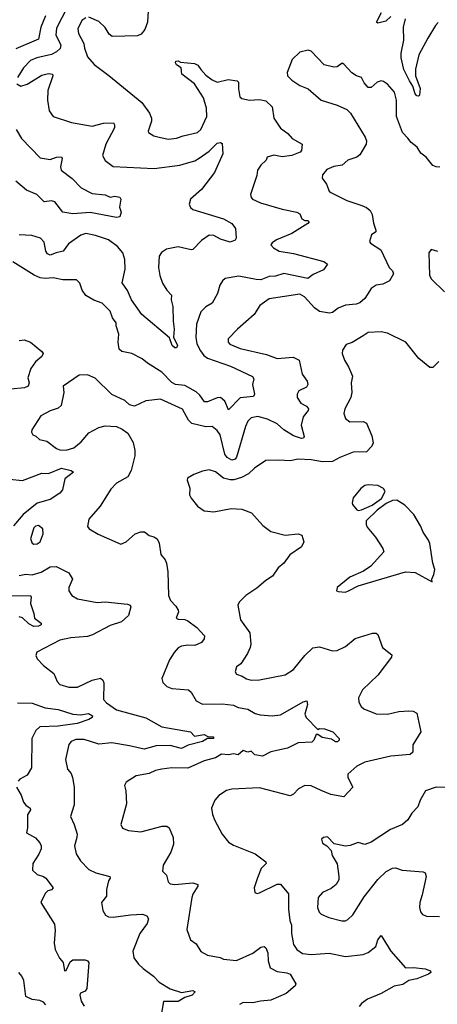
# Model space of a CAD drawing. Extents: x 1954683 to 2060285, y 904798 to 1016299.
# Tile 231 of 256: x 1983588 to 1986162, y 981828 to 987891. Entities that reach past the tile are written whole.
import ezdxf

# ---------------------------------------------------------------- set-up
doc = ezdxf.new("R2010")
doc.units = 0

msp = doc.modelspace()

# ---------------------------------------------------------------- linework, layer by layer
at = {"layer": '0CON10XD'}
for points in [[(1983748.1, 987915), (1983718.2, 987845), (1983705, 987770.5), (1983565, 987710.5)], [(1983881.2, 987965), (1983815, 987839.2), (1983810, 987795), (1983842.4, 987735), (1983836.9, 987713.1), (1983815, 987692), (1983785, 987675.3), (1983693.6, 987656.4), (1983655, 987638.5), (1983612.5, 987595), (1983574.4, 987535)], [(1984379.1, 987945), (1984375, 987876.2), (1984358.9, 987831.1), (1984337.7, 987802.3), (1984315, 987791.8), (1984157.1, 987787.1), (1984140.5, 987800.5), (1984115, 987841.9), (1984075, 987878.9), (1984015, 987906.5)], [(1985875, 987911.1), (1985845, 987880.7), (1985795, 987868.5), (1985786.9, 987875), (1985817.4, 987935)], [(1983995, 987901.5), (1983970.6, 987885), (1983946.4, 987835), (1983950.4, 987805), (1983983.6, 987743.6), (1983986.9, 987715), (1984005, 987662.5), (1984046.2, 987615), (1984137.9, 987547.9), (1984340, 987380), (1984387.1, 987315), (1984399.4, 987285), (1984400, 987265), (1984380, 987205), (1984382, 987195), (1984415.4, 987175.4), (1984455, 987164.4), (1984505, 987155.6), (1984555, 987160.9), (1984595, 987176.2), (1984684.8, 987195.2), (1984705.4, 987215), (1984741.8, 987295), (1984738.4, 987345), (1984720.1, 987410.1), (1984665.3, 987495.3), (1984586.7, 987555), (1984582.5, 987595), (1984555, 987612.5), (1984547.5, 987625), (1984550, 987635), (1984565, 987637.5), (1984578.3, 987628.3), (1984665, 987620.8), (1984685, 987610), (1984704.5, 987584.5), (1984735, 987549.4), (1984775, 987520), (1984805, 987506.4), (1984873, 987523), (1984928.8, 987515), (1984937.1, 987505), (1984936, 987465), (1984943.8, 987415), (1984957.5, 987405), (1985005, 987394.4), (1985065, 987400), (1985105, 987391.2), (1985143.3, 987355), (1985154.2, 987285), (1985195, 987222), (1985240.2, 987190.2), (1985268.1, 987158.1), (1985328, 987125), (1985324, 987085), (1985316.2, 987075), (1985265, 987054.2), (1985205, 987046.9), (1985155, 987055.7), (1985113.8, 987045), (1985108, 987025), (1985075, 986994.2), (1985054.5, 986965), (1985049.8, 986930.2), (1985010, 986815), (1985013.8, 986795), (1985023.8, 986785), (1985072.4, 986762.4), (1985205, 986723.8), (1985295, 986705.5), (1985313.8, 986695), (1985326.2, 986665), (1985345, 986654), (1985363.3, 986653.3), (1985372.5, 986645), (1985363.8, 986635), (1985265, 986573.5), (1985171.2, 986535), (1985143.2, 986516.8), (1985136.7, 986505), (1985151.2, 986485), (1985186.7, 986465), (1985275, 986451.8), (1985462.5, 986402.5), (1985484, 986385), (1985459.7, 986350.3), (1985397.3, 986322.7), (1985363.3, 986296.7), (1985215, 986327.5), (1985165, 986312), (1985125, 986308.4), (1985075, 986289.3), (1985045, 986290), (1984938.7, 986311.3), (1984855, 986296.4), (1984837.6, 986282.4), (1984821.1, 986255), (1984806.7, 986205), (1984774.3, 986145.7), (1984735, 986122.5), (1984705, 986090.8), (1984676.7, 986015), (1984673.3, 985935), (1984679.3, 985895), (1984701.7, 985851.7), (1984723.2, 985823.2), (1984745.6, 985805.6), (1984887.3, 985757.3), (1985023.1, 985693.1), (1985030.3, 985680.3), (1985023.5, 985645), (1985034.2, 985585), (1985028.7, 985571.3), (1984946.7, 985563.3), (1984875, 985489.2), (1984852.7, 985542.7), (1984825, 985563.8), (1984805, 985563.2), (1984745, 985538.5), (1984727.5, 985537.5), (1984699.1, 985579.1), (1984675, 985599.3), (1984605, 985637.6), (1984548.8, 985645), (1984525, 985655.8), (1984465, 985720.8), (1984376, 985775), (1984342.8, 985802.8), (1984280, 985835), (1984217.3, 985847.3), (1984201.9, 985861.9), (1984194.7, 985905), (1984199.2, 985955), (1984181.9, 986005), (1984182.9, 986025), (1984159.4, 986055), (1984145, 986096), (1984096, 986145), (1984045, 986164.4), (1983995, 986192.5), (1983972.9, 986225), (1983958.6, 986268.6), (1983938.3, 986288.3), (1983855, 986289.7), (1983795, 986301.8), (1983745, 986296.7), (1983715, 986300.7), (1983676.9, 986316.9), (1983545, 986400)], [(1986167.4, 987872.6), (1986149.5, 987855), (1986104, 987776), (1986048.2, 987675), (1986027.2, 987585), (1986027.7, 987545), (1986055, 987467.5), (1986051.2, 987425), (1986045, 987418.8), (1986035, 987422), (1986025, 987434.2), (1986010.5, 987480.5), (1985989.6, 987515), (1985955, 987584.2), (1985939, 987655), (1985939.6, 987685), (1985955.7, 987764.3), (1985954.2, 987845), (1985965.8, 987895)], [(1986178.1, 986981.9), (1986153.6, 986983.6), (1986135, 986992.5), (1986092.2, 987045), (1986059.6, 987069.6), (1986038.5, 987105), (1986000.6, 987135), (1985980.1, 987160.1), (1985946.9, 987195), (1985910, 987295), (1985909.2, 987395), (1985898.5, 987445), (1985855, 987493.3), (1985830.7, 987510.7), (1985815, 987513.8), (1985790, 987505), (1985755, 987473.8), (1985735, 987473.8), (1985711.5, 987501.5), (1985695, 987533.8), (1985664.1, 987544.1), (1985633.9, 987563.9), (1985585, 987617.5), (1985575, 987622.5), (1985545, 987600), (1985525, 987597.5), (1985465, 987612), (1985385, 987696.2), (1985365, 987703.8), (1985315, 987690), (1985266.7, 987645), (1985236.2, 987565), (1985238.8, 987545), (1985265, 987518), (1985314.7, 987484.7), (1985365, 987464.2), (1985446.2, 987395), (1985545, 987364.3), (1985605, 987337.5), (1985626.7, 987315), (1985717.2, 987167.2), (1985726, 987145), (1985723.2, 987125), (1985685, 987058.6), (1985665, 987044.2), (1985611.2, 987025), (1985575, 986995.6), (1985525, 986986.9), (1985481.7, 986968.3), (1985454.5, 986935.5), (1985451.4, 986915), (1985478.3, 986878.3), (1985494.2, 986835), (1985505, 986825.8), (1985605, 986776.5), (1985697.3, 986747.3), (1985725, 986734.5), (1985748.1, 986715), (1985760.7, 986690.7), (1985768, 986638), (1985783.3, 986595), (1985782.5, 986585), (1985756.7, 986565), (1985743.3, 986525), (1985750, 986515), (1985813.2, 986473.2), (1985864.5, 986365), (1985885, 986344.3), (1985892.1, 986325), (1985867.8, 986282.2), (1985825, 986262.1), (1985785, 986255.7), (1985755, 986236), (1985715, 986174.2), (1985685, 986147.5), (1985661.3, 986138.7), (1985595, 986132.7), (1985550, 986115), (1985515, 986088.1), (1985497.2, 986082.8), (1985435, 986094.7), (1985405, 986116.1), (1985343.5, 986185), (1985315, 986199.7), (1985125, 986172.2), (1985068.8, 986131.2), (1985033.5, 986075), (1984930.9, 985985), (1984872.5, 985925), (1984872.5, 985905), (1984882.2, 985892.2), (1984946, 985866), (1985109.5, 985829.5), (1985175, 985803.5), (1985273.3, 985813.3), (1985310.8, 985795), (1985328.9, 985708.9), (1985359.4, 985665), (1985364.4, 985645), (1985355, 985627.1), (1985308.8, 985605), (1985298, 985585), (1985298, 985565), (1985319.7, 985529.7), (1985355, 985511.9), (1985367.8, 985495), (1985366.7, 985483.3), (1985334.1, 985445.9), (1985322.5, 985395), (1985341.2, 985325), (1985336.7, 985315), (1985325, 985311.4), (1985275, 985327.8), (1985215.3, 985365.3), (1985175, 985401.5), (1985115, 985430.8), (1985055, 985447.1), (1985015, 985439.4), (1984995, 985418.6), (1984979.3, 985385), (1984925, 985197.8), (1984915, 985184), (1984895, 985178), (1984867.1, 985195), (1984852.3, 985215), (1984824.2, 985335), (1984805, 985361.5), (1984775, 985385.6), (1984735, 985384.5), (1984648, 985405), (1984628.1, 985425), (1984592.2, 985492.2), (1984455, 985554.3), (1984365, 985543.1), (1984295, 985511.2), (1984265, 985520), (1984236, 985545), (1984155, 985582), (1984052.8, 985682.8), (1984005, 985704.2), (1983955, 985701.2), (1983856, 985635), (1983861.1, 985595), (1983844.2, 985515), (1983825, 985499.4), (1983775, 985481.9), (1983719.1, 985450.9), (1983664, 985365), (1983661.2, 985351.2), (1983670, 985335), (1983687.3, 985327.3), (1983710, 985305), (1983755.3, 985295.3), (1983815, 985250), (1983835, 985242.1), (1983875, 985240.4), (1983921.4, 985255), (1983967.6, 985292.4), (1984014, 985346), (1984075, 985380), (1984115, 985390.6), (1984185, 985385.7), (1984219.7, 985369.7), (1984254.2, 985344.2), (1984288.3, 985288.3), (1984298.3, 985238.3), (1984297.5, 985205), (1984275.8, 985114.2), (1984255, 985076.7), (1984185, 985036), (1984149.7, 985000.3), (1984084.2, 984895), (1984013.8, 984815), (1984005, 984770), (1984016.4, 984756.4), (1984072.3, 984722.3), (1984211.7, 984661.7), (1984243.3, 984675), (1984300, 984725), (1984335, 984737.1), (1984356.8, 984736.8), (1984385, 984713.8), (1984415, 984707.5), (1984435, 984693.8), (1984448.3, 984668.3), (1984458.1, 984598.1), (1984485.4, 984565.4), (1984493.6, 984543.6), (1984501.7, 984491.7), (1984505.8, 984345), (1984517.3, 984315), (1984550.5, 984280.5), (1984564, 984255), (1984566.2, 984245), (1984552.5, 984205), (1984565, 984198.8), (1984605, 984198), (1984625, 984189.2), (1984678.9, 984148.9), (1984727, 984097), (1984725, 984077.5), (1984708.8, 984055), (1984668, 984038), (1984625, 984040), (1984585, 984033.1), (1984565, 984023.1), (1984539.4, 983995), (1984511.1, 983948.9), (1984463.8, 983835), (1984469.5, 983809.5), (1984495.7, 983785.7), (1984525, 983772.9), (1984628.8, 983765), (1984645, 983750), (1984676.2, 983696.2), (1984715, 983676.7), (1984835, 983679.1), (1984905, 983670), (1984934.8, 983654.8), (1984995, 983644.6), (1985039.3, 983619.3), (1985070.5, 983610.5), (1985145, 983603.5), (1985195, 983610), (1985335, 983691.4), (1985357.3, 983697.3), (1985360.8, 983675), (1985346.2, 983615), (1985354.3, 983594.3), (1985425, 983520), (1985435, 983526.7), (1985465.8, 983524.2), (1985517.5, 983505), (1985556.7, 983465), (1985556, 983455), (1985546.2, 983445), (1985533.8, 983445), (1985510.5, 983460.5), (1985451.1, 983471.1), (1985425, 983490), (1985415, 983490), (1985400.8, 983455), (1985388.2, 983441.8), (1985305, 983437.5), (1985237.5, 983405), (1985135, 983383.2), (1985085, 983355.8), (1985037.5, 983365), (1985015, 983387.5), (1984995, 983381.4), (1984965, 983391.2), (1984935.3, 983364.7), (1984905, 983370.6), (1984875, 983364.6), (1984831.8, 983368.2), (1984794.7, 983345.3), (1984725, 983327.3), (1984625, 983283.1), (1984525, 983284.5), (1984465, 983276.4), (1984425, 983268.5), (1984385, 983248.9), (1984305, 983234.2), (1984244.2, 983195.8), (1984233.3, 983175), (1984241.7, 983141.7), (1984247, 983063), (1984211.2, 982935), (1984222.7, 982912.7), (1984259.2, 982899.2)], [(1983571.2, 987495), (1983595, 987481.9), (1983635, 987494.4), (1983725, 987549.6), (1983765, 987559.1), (1983791.2, 987555), (1983793.3, 987545), (1983762.3, 987455), (1983759.6, 987395), (1983769.1, 987329.1), (1983795, 987294), (1983908.3, 987258.3), (1984035, 987234.3), (1984105, 987252.5), (1984166.2, 987255), (1984173.2, 987243.2), (1984172.1, 987225), (1984118.2, 987125), (1984098.1, 987055), (1984114.5, 987024.5), (1984165, 986985.8), (1984416, 986974), (1984575, 986994.5), (1984617.1, 987007.1), (1984667.9, 987022.1), (1984695, 987037.5), (1984755, 987081.4), (1984805, 987130), (1984825, 987134.2), (1984835, 987127.5), (1984839.2, 987065), (1984789.5, 986950.5), (1984707.5, 986845), (1984640.8, 986785), (1984633.3, 986755), (1984641.1, 986735), (1984655, 986722.7), (1984845, 986665.4), (1984895.4, 986635.4), (1984917.5, 986605), (1984922.5, 986545), (1984916.1, 986533.9), (1984885, 986520), (1984825, 986538.6), (1984785, 986562.2), (1984755, 986563.3), (1984708.3, 986531.7), (1984655, 986475.7), (1984645, 986473.1), (1984565, 986492.1), (1984492.7, 986477.3), (1984462.4, 986457.6), (1984447.5, 986435), (1984443.3, 986365), (1984451.9, 986315), (1984468.8, 986268.8), (1984494.8, 986224.8), (1984523.5, 986195), (1984521.5, 986165), (1984532.5, 986125), (1984532.9, 986035), (1984540.8, 985985), (1984536, 985935), (1984559.6, 985885), (1984555, 985869.2), (1984545, 985869.5), (1984528.2, 985885), (1984511.1, 985931.1), (1984340.6, 986075), (1984276.5, 986165), (1984253.3, 986223.3), (1984220, 986270), (1984237.5, 986355), (1984235.8, 986415), (1984223.2, 986455), (1984190.5, 986495), (1984134.7, 986534.7), (1984055, 986561.8), (1983995, 986573.3), (1983965, 986564.4), (1983889.7, 986510.3), (1983856, 986465), (1983812.5, 986455), (1983775, 986440.4), (1983758.7, 986448.7), (1983750, 986465), (1983739.8, 986519.8), (1983716.3, 986546.3), (1983662.7, 986562.7), (1983585, 986565.4)], [(1983566.2, 987215), (1983599.1, 987159.1), (1983715, 987039.1), (1983775, 987028.8), (1983815, 987044.4), (1983845.8, 987045.8), (1983849.2, 987035), (1983840, 986985), (1983844.4, 986965), (1983912.5, 986912.5), (1983966, 986855), (1984035, 986821.2), (1984115, 986811.2), (1984145, 986798), (1984175, 986804.3), (1984205, 986798), (1984212, 986785), (1984203.6, 986736.4), (1984214.2, 986705), (1984205, 986676.2), (1984185, 986671.9), (1984022.8, 986702.8), (1983915, 986694.6), (1983854.5, 986704.5), (1983805, 986769.1), (1983785, 986774.6), (1983739.8, 986769.8), (1983694.5, 986815), (1983630.4, 986840.4), (1983565, 986896.1)], [(1986165, 986462.5), (1986124.2, 986475.8), (1986108.8, 986455), (1986113.1, 986315), (1986125, 986292), (1986206, 986215)], [(1983585, 985915.5), (1983615, 985920), (1983655.4, 985905.4), (1983725, 985848.6), (1983732.9, 985835), (1983725, 985816), (1983685, 985784.2), (1983656.9, 985743.1), (1983638.9, 985685), (1983646.2, 985653.8), (1983640.6, 985635), (1983617, 985623), (1983533.9, 985616.1)], [(1986172, 985785), (1986135, 985750), (1986115, 985748.8), (1986048, 985805), (1985968, 985905), (1985855, 985960), (1985815, 985968.5), (1985735, 985965.5), (1985705.3, 985944.7), (1985637.9, 985902.1), (1985599.2, 985890.8), (1985578, 985855), (1985576, 985835), (1985590, 985795), (1985615, 985753.8), (1985638.9, 985695), (1985630.8, 985655), (1985634, 985595), (1985628.6, 985565), (1985592.5, 985495), (1985586, 985465), (1985596.2, 985435), (1985622.5, 985415), (1985705, 985417.5), (1985725, 985406.2), (1985759.1, 985329.1), (1985766.9, 985285), (1985757.5, 985265), (1985725, 985229.2), (1985642.4, 985227.6), (1985560.8, 985195), (1985515, 985169.5), (1985455, 985169.1), (1985385, 985180.9), (1985305, 985183.9), (1985255, 985174.5), (1985185, 985179.2), (1985105, 985175.8), (1985035, 985129.2), (1984998.6, 985095), (1984955, 985070.9), (1984907.3, 985057.3), (1984885, 985057.1), (1984845, 985067.5), (1984795, 985105.8), (1984755, 985118.8), (1984715, 985111.2), (1984660.5, 985089.5), (1984622.3, 985067.7), (1984620, 985055), (1984636.4, 985006.4), (1984634.3, 984965), (1984644, 984945), (1984683.8, 984895), (1984725, 984867.5), (1984785, 984860), (1984891.7, 984881.7), (1984957.6, 984877.6), (1985016.7, 984855), (1985085.8, 984775.8), (1985135, 984740), (1985225, 984717.1), (1985305, 984725.8), (1985327.2, 984717.2), (1985339.6, 984675), (1985325.4, 984645), (1985253.3, 984595), (1985216.5, 984543.5), (1985181.2, 984515), (1985145.7, 984464.3), (1985105, 984438), (1985049.8, 984390.2), (1984980.8, 984345), (1984940.8, 984305), (1984932.2, 984285), (1984949.4, 984195), (1985006.5, 984115), (1985011.9, 984045), (1985008.9, 984025), (1984991.1, 983988.9), (1984950, 983925), (1984924.2, 983905.8), (1984916, 983875), (1984925, 983861.2), (1984959.1, 983849.1), (1984985, 983831.9), (1985015, 983824.5), (1985065, 983826.5), (1985225, 983857.1), (1985275, 983889.2), (1985344.3, 983975), (1985395, 984023.1), (1985435, 984028.6), (1985515, 984004.3), (1985544.2, 984005.8), (1985595, 984032), (1985655, 984080.8), (1985763, 984113), (1985784.2, 984114.2), (1985795.5, 984105.5), (1985823.8, 984025), (1985862.5, 983995), (1985880.7, 983980.7), (1985878.8, 983965), (1985794.3, 983855), (1985700.8, 983765), (1985676, 983715), (1985678.8, 983688.8), (1985692.1, 983662.1), (1985708.3, 983648.3), (1985785, 983616.5), (1985855, 983615.4), (1985925, 983630.6), (1985985.8, 983635.8), (1986012.3, 983632.3), (1986035, 983620), (1986061.1, 983505), (1986011.4, 983425), (1986010.3, 983379.7), (1985995, 983366.9), (1985875, 983355.4), (1985715, 983318.8), (1985665, 983295.5), (1985610.8, 983245), (1985610.8, 983225), (1985642, 983165), (1985585, 983106), (1985505, 983120.6), (1985445.3, 983145.3), (1985385, 983173.3), (1985345, 983175.7), (1985305.5, 983154.5), (1985275, 983122.5), (1985255, 983111.9), (1985065, 983160.6), (1984895, 983152), (1984862.5, 983145), (1984815.8, 983114.2), (1984791.2, 983085), (1984770, 983035), (1984775.9, 982995.9), (1984790.9, 982960.9), (1984835.9, 982875.9), (1984875, 982826.7), (1984905, 982808.8), (1985040, 982755), (1985104, 982705), (1985107.5, 982695), (1985077.1, 982665), (1985052.6, 982607.4), (1985033.8, 982545), (1985037, 982517), (1985051.2, 982511.2), (1985065, 982514), (1985175, 982568.8), (1985195, 982568.8), (1985245, 982507.5), (1985245.4, 982414.6), (1985251.9, 982345), (1985263.1, 982315), (1985263.6, 982263.6), (1985275, 982197.5), (1985295.8, 982165), (1985330.6, 982140.6), (1985384.7, 982134.7), (1985495, 982142.2), (1985595, 982122.9), (1985704.6, 982135.4), (1985735, 982148.1), (1985783.8, 982185), (1985794.2, 982225), (1985815, 982252.5), (1985875.7, 982155.7), (1985965, 982052), (1986015, 982053.9), (1986086.2, 982046.2), (1986118.9, 982035), (1986120.9, 982025), (1986106.4, 982013.6), (1986035, 981984.4), (1985986.7, 981975), (1985949.7, 981950.3), (1985895, 981940), (1985815, 981895.6), (1985730.9, 981859.1), (1985695, 981834.2), (1985679.2, 981815)], [(1983525, 985062.5), (1983605, 985052.7), (1983725, 985097.9), (1983765, 985096.8), (1983845, 985128.4), (1983905.4, 985115.4), (1983920, 985105), (1983867.3, 985062.7), (1983851.1, 984995), (1983835.6, 984974.4), (1983775, 984936), (1983695, 984914.7), (1983609.8, 984845), (1983549.2, 984775)], [(1985675, 984868.2), (1985695, 984873.1), (1985759.2, 984900.8), (1985817.7, 984942.3), (1985839.4, 984985), (1985829.2, 985005), (1985795, 985022.2), (1985735, 985026.7), (1985715, 985022.9), (1985691.2, 985005), (1985643, 984947), (1985636, 984915), (1985638, 984905), (1985665, 984873.3), (1985675, 984868.2)], [(1985595, 984366.7), (1985615, 984373.3), (1985674.2, 984405.8), (1985965, 984492), (1986025, 984487.1), (1986130, 984430), (1986127.5, 984445), (1986141.2, 984475), (1986146.2, 984505), (1986133.8, 984543.8), (1986115.8, 984665), (1986106.8, 984686.8), (1986073.8, 984735), (1986058.8, 984775), (1986016.2, 984845), (1985962.4, 984902.4), (1985911.3, 984931.3), (1985885, 984929.5), (1985847.4, 984912.6), (1985790.1, 984869.9), (1985723.2, 984805), (1985722.9, 984782.9), (1985730, 984765), (1985780, 984705), (1985826, 984635), (1985831.2, 984615), (1985751.2, 984525), (1985706.7, 984495), (1985621.7, 984458.3), (1985543.8, 984395), (1985540, 984375), (1985550.7, 984370.7), (1985595, 984366.7)], [(1983675, 984661.9), (1983695, 984663.1), (1983715, 984676.2), (1983732.5, 984725), (1983730.8, 984755), (1983705, 984775.6), (1983685, 984771.4), (1983675, 984762), (1983655.7, 984695), (1983665, 984668), (1983675, 984661.9)], [(1983585, 984467.8), (1983625, 984476.8), (1983665, 984473.1), (1983720.4, 984489.6), (1983775, 984520.8), (1983813.8, 984523.8), (1983891.4, 984485), (1983912.9, 984445), (1983890.8, 984395), (1983890.8, 984375), (1983910, 984345), (1983944.5, 984324.5), (1984065, 984302.9), (1984115, 984306), (1984252.1, 984292.1), (1984268, 984285), (1984272.5, 984275), (1984257.9, 984222.1), (1984215, 984182.5), (1984145, 984160.9), (1984036.5, 984103.5), (1984005, 984093), (1983902.5, 984085), (1983835, 984071.2), (1983693.4, 983996.6), (1983686.9, 983975), (1983696.2, 983955), (1983734.3, 983914.3), (1983798.8, 983865), (1983818.6, 983815), (1983835, 983797.1), (1983890.2, 983780.2), (1983945, 983780.4), (1984035, 983823.8), (1984086.3, 983836.3), (1984101.4, 983825), (1984107.3, 983807.3), (1984105.5, 983705.5), (1984124, 983685), (1984185, 983640.6), (1984365, 983591.8), (1984465, 983536.2), (1984640, 983505), (1984665, 983480), (1984725, 983489.5), (1984747.1, 983477.1), (1984782.5, 983475), (1984782.5, 983465), (1984745, 983464.4), (1984715, 983447.3), (1984626.7, 983423.3), (1984585, 983402.3), (1984515, 983422.4), (1984429.9, 983420.1), (1984355, 983400), (1984265, 983418.9)], [(1983466.9, 984343.1), (1983655.5, 984345.5), (1983659.4, 984335), (1983654.5, 984295), (1983675.6, 984235), (1983679.4, 984205), (1983720, 984175), (1983720, 984165), (1983705, 984155.7), (1983675, 984154.6), (1983645, 984171.3), (1983605, 984208.2), (1983585, 984213.5)], [(1983575.3, 983684.7), (1983665, 983682.2), (1983745, 983654.6), (1983825, 983642.5), (1983915, 983613.8), (1983965, 983610.3), (1984011.9, 983618.1), (1984037.3, 983605), (1984035.7, 983595), (1984015, 983581.8), (1983942, 983558), (1983825, 983541), (1983713, 983537), (1983688.5, 983515), (1983663.3, 983465), (1983660, 983285), (1983635, 983240), (1983590, 983215), (1983578.3, 983201.7)], [(1984265, 983418.9), (1984155, 983437.7), (1984075, 983430.4), (1983985, 983458.2), (1983935, 983459.5), (1983905, 983445.6), (1983891.7, 983428.3), (1983870, 983335), (1983882, 983275), (1983905, 983248.8), (1983914.5, 983225), (1983923.8, 983165), (1983924.5, 983055.5), (1983901.4, 982985), (1983924.4, 982935), (1983941.4, 982875), (1983941.1, 982855), (1983925.6, 982805), (1983935.6, 982755), (1983962.6, 982712.6), (1984015, 982658), (1984056.8, 982636.8), (1984143.8, 982615), (1984146, 982605), (1984135, 982587.5), (1984123.5, 982535), (1984122.2, 982495), (1984092.5, 982455), (1984100.8, 982405), (1984117.3, 982377.3), (1984136, 982366), (1984165, 982365.7), (1984270.3, 982379.7), (1984345, 982384), (1984372.5, 982372.5), (1984382, 982355), (1984374.2, 982325), (1984327.8, 982265), (1984285.7, 982155), (1984292.2, 982115), (1984321.1, 982075), (1984348.1, 982048.1), (1984411.9, 982001.9), (1984446.9, 981965), (1984515, 981923.5), (1984585, 981901.5), (1984655, 981913.8), (1984668.8, 981905), (1984650, 981885), (1984605, 981869.4), (1984565, 981845.3), (1984474.3, 981845), (1984458.9, 981751.1)], [(1983569.2, 983165), (1983596.9, 983115), (1983611.9, 983071.9), (1983625, 983054.4), (1983652.9, 983035), (1983655.5, 983025.5), (1983636, 982995), (1983637.1, 982915), (1983630, 982885), (1983685, 982853.1), (1983711.9, 982821.9), (1983721.1, 982805), (1983720.5, 982785), (1983706.9, 982753.1), (1983668.6, 982695), (1983668.1, 982655), (1983695, 982626.5), (1983735, 982615.7), (1983750, 982605), (1983793.8, 982545), (1983785, 982534), (1983762.1, 982527.9), (1983745, 982510.8), (1983718.9, 982455), (1983802, 982322), (1983806.8, 982285), (1983801.1, 982205), (1983806.8, 982165), (1983832.7, 982112.7), (1983856.2, 982085), (1983864, 982034), (1983875, 982035.5), (1983899.5, 982090.5), (1983915, 982101.6), (1983992.3, 982102.3), (1984006.8, 982096.8), (1984013.8, 982085), (1984001.8, 981925), (1983991.1, 981908.9), (1983962.6, 981897.4), (1983958.4, 981885), (1983967.1, 981847.1), (1983986.2, 981816.2)], [(1986275, 983161.2), (1986155, 983165.5), (1986088.3, 983141.7), (1986055.8, 983084.2), (1986042, 983045), (1986003.8, 983005), (1985980, 982965), (1985946.7, 982935), (1985873.8, 982905), (1985755, 982826.7), (1985715, 982812), (1985673.9, 982823.9), (1985624.2, 982805.8), (1985595, 982802.9), (1985526.4, 982816.4), (1985485, 982860), (1985460, 982855), (1985447.5, 982845), (1985455, 982820), (1985480, 982805), (1985507.5, 982775), (1985513.8, 982745), (1985545, 982692.5), (1985555.8, 982615), (1985553.8, 982595), (1985537.5, 982565), (1985507.8, 982542.2), (1985454, 982516), (1985427.3, 982485), (1985424, 982425), (1985433.9, 982395), (1985445, 982382.7), (1985492.2, 982362.2), (1985573.2, 982343.2), (1985595, 982343.2), (1985610, 982350), (1985641.1, 982378.9), (1985710.2, 982489.8), (1985795, 982597.5), (1985845.8, 982645), (1985885, 982667.3), (1985905, 982668.2), (1985945, 982654.5), (1986075, 982642.9), (1986086.9, 982636.9), (1986092.9, 982615), (1986068.7, 982501.3), (1986054.3, 982455), (1986052.9, 982425), (1986058.3, 982398.3), (1986070.3, 982380.3), (1986095, 982370), (1986175, 982369.4)], [(1984259.2, 982899.2), (1984335, 982891.1), (1984465.7, 982924.3), (1984495, 982924.3), (1984509.2, 982915), (1984532.9, 982855), (1984535.6, 982815), (1984519.4, 982765), (1984472.9, 982685), (1984468.8, 982648.8), (1984492.9, 982622.9), (1984502.1, 982582.1), (1984515, 982570.8), (1984545, 982565.6), (1984655, 982575.5), (1984686.2, 982565), (1984686, 982555), (1984654.5, 982505.5), (1984648.6, 982485), (1984617.9, 982287.9), (1984640.8, 982225), (1984675, 982200), (1984705, 982152.5), (1984745, 982130), (1984823.9, 982116.1), (1984845, 982107.1), (1984925, 982098.9), (1985025, 982143.1), (1985075, 982180.8), (1985095, 982184), (1985104, 982175), (1985116.8, 982145), (1985120, 982095), (1985132.6, 982052.6), (1985175, 982029.3), (1985235, 982022.5), (1985255, 982014.6), (1985289, 981955), (1985285, 981941.9), (1985230.6, 981895), (1985136.7, 981853.3), (1985072.2, 981847.8), (1985025, 981836.4), (1984965, 981839.1), (1984942.5, 981827.5)], [(1983749.4, 981825), (1983735, 981841.3), (1983712.4, 981852.4), (1983665, 981856.9), (1983625.3, 981875.3), (1983614.6, 981975), (1983602, 982002), (1983581.9, 982025)]]:
    msp.add_lwpolyline(points, dxfattribs=at)

doc.saveas('drawing.dxf')
